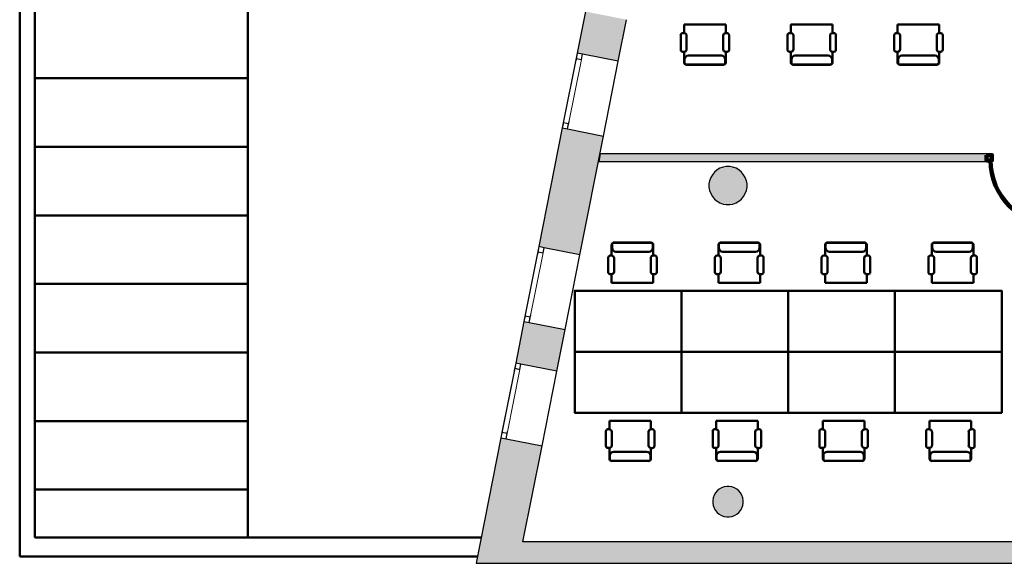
# Model space of a CAD drawing. Header units: metres. Extents: x -1 to 430, y -6 to 31.
# Tile 2 of 24: x 392 to 405, y 13 to 20. Entities that reach past the tile are written whole.
import ezdxf

# ---------------------------------------------------------------- set-up
doc = ezdxf.new("R2010")
doc.units = ezdxf.units.M
doc.linetypes.add('CONTINUA', pattern=[0])
doc.linetypes.add('PUNKT', pattern=[6.35, 0, -6.35])
for name, color, linetype, lineweight in [('3D P2 MOBLES', 7, 'CONTINUA', 25), ('3D P2 MURS', 7, 'CONTINUA', 25), ('3D P2 MURS NOUS', 7, 'CONTINUA', 25), ('3D P2 PILAR', 7, 'CONTINUA', 25), ('P2 ESCALES 2D', 7, 'CONTINUA', 25)]:
    doc.layers.add(name, color=color, linetype=linetype, lineweight=lineweight)

# ---------------------------------------------------------------- blocks, each defined once
blk = doc.blocks.new('_CLOSEDFILLED')
at = {"color": 0, "linetype": 'ByBlock', "lineweight": -2}
blk.add_solid([(-1, 0), (0, 0), (-1, 0)], dxfattribs=at)

msp = doc.modelspace()

# ---------------------------------------------------------------- hatches: boundary and pattern name
at = {"layer": '3D P2 MURS', "linetype": 'CONTINUA', "lineweight": 18, "true_color": 0xa0a0a0, "transparency": 33554687}
for points in [[(399.008, 19.537), (399.547, 19.431), (399.656, 19.978), (399.116, 20.085)], [(399.044, 16.891), (399.353, 18.45), (398.813, 18.557), (398.505, 16.998)], [(398.202, 15.469), (398.741, 15.363), (398.85, 15.91), (398.31, 16.017)], [(398.007, 14.488), (397.681, 12.841), (398.242, 12.841), (398.547, 14.382)], [(398.242, 12.841), (423.657, 12.841), (423.716, 13.121), (398.297, 13.121)]]:
    msp.add_hatch(color=253, dxfattribs=at).paths.add_polyline_path(points)
at = {"layer": '3D P2 MURS NOUS', "linetype": 'CONTINUA', "lineweight": 18, "true_color": 0x006e00, "transparency": 33554687}
msp.add_hatch(color=96, dxfattribs=at).paths.add_polyline_path([(404.381, 18.115), (404.381, 18.215), (399.311, 18.215), (399.292, 18.115)])
at = {"layer": '3D P2 PILAR', "linetype": 'CONTINUA', "lineweight": 18, "transparency": 33554687}
for points in [[(401.009, 18.049), (400.965, 18.049), (400.922, 18.042), (400.881, 18.027), (400.843, 18.005), (400.81, 17.977), (400.782, 17.943), (400.76, 17.905), (400.745, 17.864), (400.737, 17.821), (400.737, 17.778), (400.745, 17.735), (400.76, 17.694), (400.782, 17.656), (400.81, 17.622), (400.843, 17.594), (400.881, 17.572), (400.922, 17.557), (400.965, 17.55), (401.009, 17.55), (401.052, 17.557), (401.093, 17.572), (401.131, 17.594), (401.164, 17.622), (401.192, 17.656), (401.214, 17.694), (401.229, 17.735), (401.237, 17.778), (401.237, 17.821), (401.229, 17.864), (401.214, 17.905), (401.192, 17.943), (401.164, 17.977), (401.131, 18.005), (401.093, 18.027), (401.052, 18.042)], [(401.004, 13.849), (400.97, 13.849), (400.935, 13.843), (400.902, 13.831), (400.872, 13.814), (400.845, 13.791), (400.823, 13.764), (400.805, 13.734), (400.793, 13.701), (400.787, 13.667), (400.787, 13.632), (400.793, 13.598), (400.805, 13.565), (400.823, 13.534), (400.845, 13.508), (400.872, 13.485), (400.902, 13.468), (400.935, 13.456), (400.97, 13.45), (401.004, 13.45), (401.039, 13.456), (401.072, 13.468), (401.102, 13.485), (401.129, 13.508), (401.151, 13.534), (401.169, 13.565), (401.181, 13.598), (401.187, 13.632), (401.187, 13.667), (401.181, 13.701), (401.169, 13.734), (401.151, 13.764), (401.129, 13.791), (401.102, 13.814), (401.072, 13.831), (401.039, 13.843)]]:
    msp.add_hatch(color=9, dxfattribs=at).paths.add_polyline_path(points)

# ---------------------------------------------------------------- linework, layer by layer
at = {"layer": '3D P2 MOBLES', "color": 202, "linetype": 'CONTINUA', "lineweight": 50, "transparency": 33554687}
for p, q in [((400.411, 19.915), (400.411, 19.801)), ((400.411, 19.915), (400.957, 19.915)), ((400.957, 19.915), (400.957, 19.801)), ((401.813, 19.915), (401.813, 19.801)), ((401.813, 19.915), (402.359, 19.915)), ((402.359, 19.915), (402.359, 19.801)), ((403.213, 19.915), (403.213, 19.801)), ((403.213, 19.915), (403.759, 19.915)), ((403.759, 19.915), (403.759, 19.801)), ((400.366, 19.775), (400.366, 19.584)), ((400.411, 19.801), (400.392, 19.801)), ((400.444, 19.589), (400.444, 19.769)), ((400.925, 19.769), (400.925, 19.588)), ((400.976, 19.801), (400.957, 19.801)), ((401.003, 19.583), (401.003, 19.775)), ((401.767, 19.775), (401.767, 19.584)), ((401.813, 19.801), (401.794, 19.801)), ((401.845, 19.589), (401.845, 19.769)), ((402.326, 19.769), (402.326, 19.588)), ((402.378, 19.801), (402.359, 19.801)), ((402.404, 19.583), (402.404, 19.775)), ((403.167, 19.775), (403.167, 19.584)), ((403.213, 19.801), (403.194, 19.801)), ((403.245, 19.589), (403.245, 19.769)), ((403.726, 19.769), (403.726, 19.588)), ((403.778, 19.801), (403.759, 19.801)), ((403.804, 19.583), (403.804, 19.775)), ((400.393, 19.557), (400.411, 19.557)), ((400.411, 19.557), (400.411, 19.414)), ((400.957, 19.556), (400.976, 19.556)), ((400.957, 19.556), (400.957, 19.414)), ((401.794, 19.557), (401.813, 19.557)), ((401.813, 19.557), (401.813, 19.414)), ((402.359, 19.556), (402.377, 19.556)), ((402.359, 19.556), (402.359, 19.414)), ((403.194, 19.557), (403.213, 19.557)), ((403.213, 19.557), (403.213, 19.414)), ((403.759, 19.556), (403.777, 19.556)), ((403.759, 19.556), (403.759, 19.414)), ((400.418, 19.411), (400.418, 19.456)), ((400.437, 19.389), (400.932, 19.389)), ((400.443, 19.385), (400.926, 19.385)), ((400.468, 19.507), (400.9, 19.507)), ((400.951, 19.411), (400.951, 19.456)), ((401.819, 19.411), (401.819, 19.456)), ((401.838, 19.389), (402.333, 19.389)), ((401.844, 19.385), (402.327, 19.385)), ((401.87, 19.507), (402.301, 19.507)), ((402.352, 19.411), (402.352, 19.456)), ((403.219, 19.411), (403.219, 19.456)), ((403.238, 19.389), (403.733, 19.389)), ((403.244, 19.385), (403.727, 19.385)), ((403.27, 19.507), (403.701, 19.507)), ((403.752, 19.411), (403.752, 19.456)), ((399.46, 16.881), (399.46, 17.023)), ((399.467, 17.027), (399.467, 16.982)), ((399.486, 17.049), (399.981, 17.049)), ((399.492, 17.052), (399.975, 17.052)), ((399.517, 16.931), (399.949, 16.931)), ((400, 17.027), (400, 16.982)), ((400.006, 16.882), (400.006, 17.023)), ((400.861, 16.881), (400.861, 17.023)), ((400.868, 17.027), (400.868, 16.982)), ((400.887, 17.049), (401.382, 17.049)), ((400.893, 17.052), (401.376, 17.052)), ((400.919, 16.931), (401.35, 16.931)), ((401.401, 17.027), (401.401, 16.982)), ((401.407, 16.882), (401.407, 17.023)), ((402.261, 16.881), (402.261, 17.023)), ((402.268, 17.027), (402.268, 16.982)), ((402.287, 17.049), (402.782, 17.049)), ((402.293, 17.052), (402.776, 17.052)), ((402.319, 16.931), (402.75, 16.931)), ((402.801, 17.027), (402.801, 16.982)), ((402.807, 16.882), (402.807, 17.023)), ((403.661, 16.881), (403.661, 17.023)), ((403.668, 17.027), (403.668, 16.982)), ((403.687, 17.049), (404.182, 17.049)), ((403.693, 17.052), (404.176, 17.052)), ((403.719, 16.931), (404.15, 16.931)), ((404.201, 17.027), (404.201, 16.982)), ((404.207, 16.882), (404.207, 17.023)), ((399.415, 16.662), (399.415, 16.854)), ((399.442, 16.881), (399.46, 16.881)), ((399.493, 16.848), (399.493, 16.669)), ((399.974, 16.669), (399.974, 16.849)), ((400.006, 16.882), (400.025, 16.882)), ((400.052, 16.855), (400.052, 16.662)), ((400.816, 16.662), (400.816, 16.854)), ((400.843, 16.881), (400.861, 16.881)), ((400.894, 16.848), (400.894, 16.669)), ((401.375, 16.669), (401.375, 16.849)), ((401.407, 16.882), (401.426, 16.882)), ((401.453, 16.855), (401.453, 16.662)), ((402.216, 16.662), (402.216, 16.854)), ((402.243, 16.881), (402.261, 16.881)), ((402.294, 16.848), (402.294, 16.669)), ((402.775, 16.669), (402.775, 16.849)), ((402.807, 16.882), (402.826, 16.882)), ((402.853, 16.855), (402.853, 16.662)), ((403.616, 16.662), (403.616, 16.854)), ((403.643, 16.881), (403.661, 16.881)), ((403.694, 16.848), (403.694, 16.669)), ((404.175, 16.669), (404.175, 16.849)), ((404.207, 16.882), (404.226, 16.882)), ((404.253, 16.855), (404.253, 16.662)), ((399.46, 16.636), (399.441, 16.636)), ((399.46, 16.523), (399.46, 16.636)), ((400.006, 16.523), (400.006, 16.636)), ((400.025, 16.636), (400.006, 16.636)), ((400.861, 16.636), (400.842, 16.636)), ((400.861, 16.523), (400.861, 16.636)), ((401.407, 16.523), (401.407, 16.636)), ((401.427, 16.636), (401.407, 16.636)), ((402.261, 16.636), (402.242, 16.636)), ((402.261, 16.523), (402.261, 16.636)), ((402.807, 16.523), (402.807, 16.636)), ((402.827, 16.636), (402.807, 16.636)), ((403.661, 16.636), (403.642, 16.636)), ((403.661, 16.523), (403.661, 16.636)), ((404.207, 16.523), (404.207, 16.636)), ((404.227, 16.636), (404.207, 16.636)), ((399.46, 16.523), (400.006, 16.523)), ((400.861, 16.523), (401.407, 16.523)), ((402.261, 16.523), (402.807, 16.523)), ((403.661, 16.523), (404.207, 16.523)), ((399.43, 14.6), (399.411, 14.6)), ((399.43, 14.713), (399.43, 14.6)), ((399.43, 14.713), (399.976, 14.713)), ((399.976, 14.713), (399.976, 14.6)), ((399.995, 14.6), (399.976, 14.6)), ((400.831, 14.6), (400.812, 14.6)), ((400.831, 14.713), (400.831, 14.6)), ((400.831, 14.713), (401.377, 14.713)), ((401.377, 14.713), (401.377, 14.6)), ((401.397, 14.6), (401.377, 14.6)), ((402.231, 14.6), (402.212, 14.6)), ((402.231, 14.713), (402.231, 14.6)), ((402.231, 14.713), (402.777, 14.713)), ((402.777, 14.713), (402.777, 14.6)), ((402.797, 14.6), (402.777, 14.6)), ((403.631, 14.6), (403.612, 14.6)), ((403.631, 14.713), (403.631, 14.6)), ((403.631, 14.713), (404.177, 14.713)), ((404.177, 14.713), (404.177, 14.6)), ((404.197, 14.6), (404.177, 14.6)), ((399.385, 14.574), (399.385, 14.382)), ((399.463, 14.388), (399.463, 14.567)), ((399.944, 14.567), (399.944, 14.387)), ((400.022, 14.381), (400.022, 14.574)), ((400.786, 14.574), (400.786, 14.382)), ((400.864, 14.388), (400.864, 14.567)), ((401.345, 14.567), (401.345, 14.387)), ((401.423, 14.381), (401.423, 14.574)), ((402.186, 14.574), (402.186, 14.382)), ((402.264, 14.388), (402.264, 14.567)), ((402.745, 14.567), (402.745, 14.387)), ((402.823, 14.381), (402.823, 14.574)), ((403.586, 14.574), (403.586, 14.382)), ((403.664, 14.388), (403.664, 14.567)), ((404.145, 14.567), (404.145, 14.387)), ((404.223, 14.381), (404.223, 14.574)), ((399.412, 14.355), (399.43, 14.355)), ((399.43, 14.355), (399.43, 14.213)), ((399.976, 14.354), (399.995, 14.354)), ((399.976, 14.354), (399.976, 14.213)), ((400.813, 14.355), (400.831, 14.355)), ((400.831, 14.355), (400.831, 14.213)), ((401.377, 14.354), (401.396, 14.354)), ((401.377, 14.354), (401.377, 14.213)), ((402.213, 14.355), (402.231, 14.355)), ((402.231, 14.355), (402.231, 14.213)), ((402.777, 14.354), (402.796, 14.354)), ((402.777, 14.354), (402.777, 14.213)), ((403.613, 14.355), (403.631, 14.355)), ((403.631, 14.355), (403.631, 14.213)), ((404.177, 14.354), (404.196, 14.354)), ((404.177, 14.354), (404.177, 14.213)), ((399.437, 14.209), (399.437, 14.255)), ((399.487, 14.305), (399.919, 14.305)), ((399.97, 14.209), (399.97, 14.255)), ((400.838, 14.209), (400.838, 14.255)), ((400.889, 14.305), (401.32, 14.305)), ((401.371, 14.209), (401.371, 14.255)), ((402.238, 14.209), (402.238, 14.255)), ((402.289, 14.305), (402.72, 14.305)), ((402.771, 14.209), (402.771, 14.255)), ((403.638, 14.209), (403.638, 14.255)), ((403.689, 14.305), (404.12, 14.305)), ((404.171, 14.209), (404.171, 14.255)), ((399.456, 14.188), (399.951, 14.188)), ((399.462, 14.184), (399.945, 14.184)), ((400.857, 14.188), (401.352, 14.188)), ((400.863, 14.184), (401.346, 14.184)), ((402.257, 14.188), (402.752, 14.188)), ((402.263, 14.184), (402.746, 14.184)), ((403.657, 14.188), (404.152, 14.188)), ((403.663, 14.184), (404.146, 14.184))]:
    msp.add_line(p, q, dxfattribs=at)
for points in [[(398.977, 15.618), (398.977, 16.418), (400.377, 16.418), (400.377, 15.618), (398.977, 15.618)], [(400.378, 15.618), (400.378, 16.418), (401.778, 16.418), (401.778, 15.618), (400.378, 15.618)], [(401.778, 15.618), (401.778, 16.418), (403.178, 16.418), (403.178, 15.618), (401.778, 15.618)], [(403.178, 15.618), (403.178, 16.418), (404.578, 16.418), (404.578, 15.618), (403.178, 15.618)], [(398.977, 15.618), (398.977, 14.818), (400.377, 14.818), (400.377, 15.618), (398.977, 15.618)], [(400.378, 15.618), (400.378, 14.818), (401.778, 14.818), (401.778, 15.618), (400.378, 15.618)], [(401.778, 15.618), (401.778, 14.818), (403.178, 14.818), (403.178, 15.618), (401.778, 15.618)], [(403.178, 15.618), (403.178, 14.818), (404.578, 14.818), (404.578, 15.618), (403.178, 15.618)]]:
    msp.add_lwpolyline(points, close=True, dxfattribs=at)
for centre, radius, start, end in [((400.392, 19.775), 0.0262, 90, 180), ((400.411, 19.769), 0.0323, 0, 90), ((400.957, 19.769), 0.0323, 90, 180), ((400.976, 19.775), 0.0262, 0, 90), ((401.794, 19.775), 0.0262, 90, 180), ((401.813, 19.769), 0.0323, 0, 90), ((402.359, 19.769), 0.0323, 90, 180), ((402.378, 19.775), 0.0262, 0, 90), ((403.194, 19.775), 0.0262, 90, 180), ((403.213, 19.769), 0.0323, 0, 90), ((403.759, 19.769), 0.0323, 90, 180), ((403.778, 19.775), 0.0262, 0, 90), ((400.393, 19.584), 0.0269, 180, 270), ((400.411, 19.589), 0.0323, 270, 0), ((400.957, 19.588), 0.0323, 180, 270), ((400.976, 19.583), 0.0269, 270, 0), ((401.794, 19.584), 0.0269, 180, 270), ((401.813, 19.589), 0.0323, 270, 0), ((402.359, 19.588), 0.0323, 180, 270), ((402.377, 19.583), 0.0269, 270, 0), ((403.194, 19.584), 0.0269, 180, 270), ((403.213, 19.589), 0.0323, 270, 0), ((403.759, 19.588), 0.0323, 180, 270), ((403.777, 19.583), 0.0269, 270, 0), ((400.437, 19.414), 0.0254, 180, 270), ((400.468, 19.456), 0.0508, 90, 180), ((400.443, 19.411), 0.0254, 180, 270), ((400.9, 19.456), 0.0508, 0, 90), ((400.926, 19.411), 0.0254, 270, 0), ((400.932, 19.414), 0.0254, 270, 0), ((401.838, 19.414), 0.0254, 180, 270), ((401.87, 19.456), 0.0508, 90, 180), ((401.844, 19.411), 0.0254, 180, 270), ((402.301, 19.456), 0.0508, 0, 90), ((402.327, 19.411), 0.0254, 270, 0), ((402.333, 19.414), 0.0254, 270, 0), ((403.238, 19.414), 0.0254, 180, 270), ((403.27, 19.456), 0.0508, 90, 180), ((403.244, 19.411), 0.0254, 180, 270), ((403.701, 19.456), 0.0508, 0, 90), ((403.727, 19.411), 0.0254, 270, 0), ((403.733, 19.414), 0.0254, 270, 0), ((399.486, 17.023), 0.0254, 90, 180), ((399.492, 17.027), 0.0254, 90, 180), ((399.517, 16.982), 0.0508, 180, 270), ((399.949, 16.982), 0.0508, 270, 0), ((399.975, 17.027), 0.0254, 0, 90), ((399.981, 17.023), 0.0254, 0, 90), ((400.887, 17.023), 0.0254, 90, 180), ((400.893, 17.027), 0.0254, 90, 180), ((400.919, 16.982), 0.0508, 180, 270), ((401.35, 16.982), 0.0508, 270, 0), ((401.376, 17.027), 0.0254, 0, 90), ((401.382, 17.023), 0.0254, 0, 90), ((402.287, 17.023), 0.0254, 90, 180), ((402.293, 17.027), 0.0254, 90, 180), ((402.319, 16.982), 0.0508, 180, 270), ((402.75, 16.982), 0.0508, 270, 0), ((402.776, 17.027), 0.0254, 0, 90), ((402.782, 17.023), 0.0254, 0, 90), ((403.687, 17.023), 0.0254, 90, 180), ((403.693, 17.027), 0.0254, 90, 180), ((403.719, 16.982), 0.0508, 180, 270), ((404.15, 16.982), 0.0508, 270, 0), ((404.176, 17.027), 0.0254, 0, 90), ((404.182, 17.023), 0.0254, 0, 90), ((399.442, 16.854), 0.0269, 90, 180), ((399.46, 16.848), 0.0323, 0, 90), ((400.006, 16.849), 0.0323, 90, 180), ((400.025, 16.855), 0.0269, 0, 90), ((400.843, 16.854), 0.0269, 90, 180), ((400.861, 16.848), 0.0323, 0, 90), ((401.407, 16.849), 0.0323, 90, 180), ((401.426, 16.855), 0.0269, 0, 90), ((402.243, 16.854), 0.0269, 90, 180), ((402.261, 16.848), 0.0323, 0, 90), ((402.807, 16.849), 0.0323, 90, 180), ((402.826, 16.855), 0.0269, 0, 90), ((403.643, 16.854), 0.0269, 90, 180), ((403.661, 16.848), 0.0323, 0, 90), ((404.207, 16.849), 0.0323, 90, 180), ((404.226, 16.855), 0.0269, 0, 90), ((399.46, 16.669), 0.0323, 270, 0), ((400.006, 16.669), 0.0323, 180, 270), ((400.861, 16.669), 0.0323, 270, 0), ((401.407, 16.669), 0.0323, 180, 270), ((402.261, 16.669), 0.0323, 270, 0), ((402.807, 16.669), 0.0323, 180, 270), ((403.661, 16.669), 0.0323, 270, 0), ((404.207, 16.669), 0.0323, 180, 270), ((399.441, 16.662), 0.0262, 180, 270), ((400.025, 16.662), 0.0262, 270, 0), ((400.842, 16.662), 0.0262, 180, 270), ((401.427, 16.662), 0.0262, 270, 0), ((402.242, 16.662), 0.0262, 180, 270), ((402.827, 16.662), 0.0262, 270, 0), ((403.642, 16.662), 0.0262, 180, 270), ((404.227, 16.662), 0.0262, 270, 0), ((399.411, 14.574), 0.0262, 90, 180), ((399.43, 14.567), 0.0323, 0, 90), ((399.976, 14.567), 0.0323, 90, 180), ((399.995, 14.574), 0.0262, 0, 90), ((400.812, 14.574), 0.0262, 90, 180), ((400.831, 14.567), 0.0323, 0, 90), ((401.377, 14.567), 0.0323, 90, 180), ((401.397, 14.574), 0.0262, 0, 90), ((402.212, 14.574), 0.0262, 90, 180), ((402.231, 14.567), 0.0323, 0, 90), ((402.777, 14.567), 0.0323, 90, 180), ((402.797, 14.574), 0.0262, 0, 90), ((403.612, 14.574), 0.0262, 90, 180), ((403.631, 14.567), 0.0323, 0, 90), ((404.177, 14.567), 0.0323, 90, 180), ((404.197, 14.574), 0.0262, 0, 90), ((399.412, 14.382), 0.0269, 180, 270), ((399.43, 14.388), 0.0323, 270, 0), ((399.976, 14.387), 0.0323, 180, 270), ((399.995, 14.381), 0.0269, 270, 0), ((400.813, 14.382), 0.0269, 180, 270), ((400.831, 14.388), 0.0323, 270, 0), ((401.377, 14.387), 0.0323, 180, 270), ((401.396, 14.381), 0.0269, 270, 0), ((402.213, 14.382), 0.0269, 180, 270), ((402.231, 14.388), 0.0323, 270, 0), ((402.777, 14.387), 0.0323, 180, 270), ((402.796, 14.381), 0.0269, 270, 0), ((403.613, 14.382), 0.0269, 180, 270), ((403.631, 14.388), 0.0323, 270, 0), ((404.177, 14.387), 0.0323, 180, 270), ((404.196, 14.381), 0.0269, 270, 0), ((399.456, 14.213), 0.0254, 180, 270), ((399.487, 14.255), 0.0508, 90, 180), ((399.919, 14.255), 0.0508, 0, 90), ((399.951, 14.213), 0.0254, 270, 0), ((400.857, 14.213), 0.0254, 180, 270), ((400.889, 14.255), 0.0508, 90, 180), ((401.32, 14.255), 0.0508, 0, 90), ((401.352, 14.213), 0.0254, 270, 0), ((402.257, 14.213), 0.0254, 180, 270), ((402.289, 14.255), 0.0508, 90, 180), ((402.72, 14.255), 0.0508, 0, 90), ((402.752, 14.213), 0.0254, 270, 0), ((403.657, 14.213), 0.0254, 180, 270), ((403.689, 14.255), 0.0508, 90, 180), ((404.12, 14.255), 0.0508, 0, 90), ((404.152, 14.213), 0.0254, 270, 0), ((399.462, 14.209), 0.0254, 180, 270), ((399.945, 14.209), 0.0254, 270, 0), ((400.863, 14.209), 0.0254, 180, 270), ((401.346, 14.209), 0.0254, 270, 0), ((402.263, 14.209), 0.0254, 180, 270), ((402.746, 14.209), 0.0254, 270, 0), ((403.663, 14.209), 0.0254, 180, 270), ((404.146, 14.209), 0.0254, 270, 0)]:
    msp.add_arc(centre, radius, start, end, dxfattribs=at)
at = {"layer": '3D P2 MURS', "color": 7, "linetype": 'CONTINUA', "lineweight": 25, "transparency": 33554687}
for p, q in [((399.116, 20.085), (399.008, 19.537)), ((399.547, 19.431), (399.656, 19.978)), ((399.008, 19.537), (398.813, 18.557)), ((399.076, 19.524), (399.008, 19.537)), ((399.547, 19.431), (399.076, 19.524)), ((399.353, 18.45), (399.547, 19.431)), ((398.813, 18.557), (398.505, 16.998)), ((398.813, 18.557), (398.882, 18.543)), ((398.882, 18.543), (399.353, 18.45)), ((399.044, 16.891), (399.353, 18.45)), ((398.505, 16.998), (398.31, 16.017)), ((398.573, 16.984), (398.505, 16.998)), ((399.044, 16.891), (398.573, 16.984)), ((398.85, 15.91), (399.044, 16.891)), ((398.31, 16.017), (398.202, 15.469)), ((398.31, 16.017), (398.379, 16.003)), ((398.379, 16.003), (398.85, 15.91)), ((398.741, 15.363), (398.85, 15.91)), ((398.202, 15.469), (398.007, 14.488)), ((398.27, 15.456), (398.202, 15.469)), ((398.741, 15.363), (398.27, 15.456)), ((398.547, 14.382), (398.741, 15.363)), ((398.007, 14.488), (397.681, 12.841)), ((398.007, 14.488), (398.076, 14.475)), ((398.076, 14.475), (398.547, 14.382)), ((398.297, 13.121), (398.547, 14.382)), ((423.716, 13.121), (398.297, 13.121)), ((397.681, 12.841), (398.242, 12.841)), ((398.242, 12.841), (423.657, 12.841))]:
    msp.add_line(p, q, dxfattribs=at)
at = {"layer": '3D P2 MURS', "color": 7, "linetype": 'PUNKT', "lineweight": 25, "transparency": 33554687}
for p, q in [((399.008, 19.537), (398.813, 18.557)), ((398.882, 18.543), (399.076, 19.524)), ((399.076, 19.524), (399.008, 19.537)), ((398.813, 18.557), (398.882, 18.543)), ((398.505, 16.998), (398.31, 16.017)), ((398.379, 16.003), (398.573, 16.984)), ((398.573, 16.984), (398.505, 16.998)), ((398.31, 16.017), (398.379, 16.003)), ((398.202, 15.469), (398.007, 14.488)), ((398.076, 14.475), (398.27, 15.456)), ((398.27, 15.456), (398.202, 15.469)), ((398.007, 14.488), (398.076, 14.475))]:
    msp.add_line(p, q, dxfattribs=at)
at = {"layer": '3D P2 MURS', "color": 7, "linetype": 'CONTINUA', "lineweight": 25, "transparency": 33554687}
for points in [[(399.008, 19.537), (398.994, 19.469), (399.063, 19.455), (399.076, 19.524), (399.008, 19.537)], [(398.827, 18.625), (398.813, 18.557), (398.882, 18.543), (398.896, 18.612), (398.827, 18.625)], [(398.505, 16.998), (398.491, 16.929), (398.56, 16.915), (398.573, 16.984), (398.505, 16.998)], [(398.324, 16.085), (398.31, 16.017), (398.379, 16.003), (398.393, 16.072), (398.324, 16.085)], [(398.202, 15.469), (398.188, 15.401), (398.257, 15.387), (398.27, 15.456), (398.202, 15.469)], [(398.021, 14.557), (398.007, 14.488), (398.076, 14.475), (398.09, 14.544), (398.021, 14.557)]]:
    msp.add_lwpolyline(points, close=True, dxfattribs=at)
at = {"layer": '3D P2 MURS', "color": 40, "linetype": 'CONTINUA', "lineweight": 18, "transparency": 33554687}
for points in [[(398.994, 19.469), (398.827, 18.625), (398.896, 18.612), (399.063, 19.455), (398.994, 19.469)], [(398.491, 16.929), (398.324, 16.085), (398.393, 16.072), (398.56, 16.915), (398.491, 16.929)], [(398.188, 15.401), (398.021, 14.557), (398.09, 14.544), (398.257, 15.387), (398.188, 15.401)]]:
    msp.add_lwpolyline(points, close=True, dxfattribs=at)
at = {"layer": '3D P2 MURS NOUS', "color": 7, "linetype": 'CONTINUA', "lineweight": 25, "transparency": 33554687}
for p, q in [((399.311, 18.215), (399.292, 18.115)), ((399.292, 18.115), (404.381, 18.115)), ((404.381, 18.215), (399.311, 18.215)), ((404.381, 18.215), (404.381, 18.115))]:
    msp.add_line(p, q, dxfattribs=at)
at = {"layer": '3D P2 MURS NOUS', "color": 240, "linetype": 'CONTINUA', "lineweight": 140, "transparency": 33554687}
msp.add_lwpolyline([(404.381, 18.2), (404.451, 18.2), (404.451, 18.13), (404.381, 18.13), (404.381, 18.2)], close=True, dxfattribs=at)
msp.add_arc((405.271, 18.13), 0.84, 180, 270, dxfattribs=at)
at = {"layer": '3D P2 PILAR', "color": 7, "linetype": 'CONTINUA', "lineweight": 25, "transparency": 33554687}
for p, q in [((400.81, 17.977), (400.782, 17.943)), ((400.843, 18.005), (400.81, 17.977)), ((400.881, 18.027), (400.843, 18.005)), ((400.922, 18.042), (400.881, 18.027)), ((400.965, 18.049), (400.922, 18.042)), ((401.009, 18.049), (400.965, 18.049)), ((401.052, 18.042), (401.009, 18.049)), ((401.093, 18.027), (401.052, 18.042)), ((401.131, 18.005), (401.093, 18.027)), ((401.164, 17.977), (401.131, 18.005)), ((401.192, 17.943), (401.164, 17.977)), ((400.745, 17.864), (400.737, 17.821)), ((400.76, 17.905), (400.745, 17.864)), ((400.782, 17.943), (400.76, 17.905)), ((401.214, 17.905), (401.192, 17.943)), ((401.229, 17.864), (401.214, 17.905)), ((401.237, 17.821), (401.229, 17.864)), ((400.737, 17.821), (400.737, 17.778)), ((400.737, 17.778), (400.745, 17.735)), ((400.745, 17.735), (400.76, 17.694)), ((401.214, 17.694), (401.229, 17.735)), ((401.229, 17.735), (401.237, 17.778)), ((401.237, 17.778), (401.237, 17.821)), ((400.76, 17.694), (400.782, 17.656)), ((400.782, 17.656), (400.81, 17.622)), ((400.81, 17.622), (400.843, 17.594)), ((400.843, 17.594), (400.881, 17.572)), ((400.881, 17.572), (400.922, 17.557)), ((401.052, 17.557), (401.093, 17.572)), ((401.093, 17.572), (401.131, 17.594)), ((401.131, 17.594), (401.164, 17.622)), ((401.164, 17.622), (401.192, 17.656)), ((401.192, 17.656), (401.214, 17.694)), ((400.922, 17.557), (400.965, 17.55)), ((400.965, 17.55), (401.009, 17.55)), ((401.009, 17.55), (401.052, 17.557)), ((400.902, 13.831), (400.872, 13.814)), ((400.935, 13.843), (400.902, 13.831)), ((400.97, 13.849), (400.935, 13.843)), ((401.004, 13.849), (400.97, 13.849)), ((401.039, 13.843), (401.004, 13.849)), ((401.072, 13.831), (401.039, 13.843)), ((401.102, 13.814), (401.072, 13.831)), ((400.793, 13.701), (400.787, 13.667)), ((400.805, 13.734), (400.793, 13.701)), ((400.823, 13.764), (400.805, 13.734)), ((400.845, 13.791), (400.823, 13.764)), ((400.872, 13.814), (400.845, 13.791)), ((401.129, 13.791), (401.102, 13.814)), ((401.151, 13.764), (401.129, 13.791)), ((401.169, 13.734), (401.151, 13.764)), ((401.181, 13.701), (401.169, 13.734)), ((401.187, 13.667), (401.181, 13.701)), ((400.787, 13.667), (400.787, 13.632)), ((400.787, 13.632), (400.793, 13.598)), ((400.793, 13.598), (400.805, 13.565)), ((401.169, 13.565), (401.181, 13.598)), ((401.181, 13.598), (401.187, 13.632)), ((401.187, 13.632), (401.187, 13.667)), ((400.805, 13.565), (400.823, 13.534)), ((400.823, 13.534), (400.845, 13.508)), ((400.845, 13.508), (400.872, 13.485)), ((400.872, 13.485), (400.902, 13.468)), ((400.902, 13.468), (400.935, 13.456)), ((400.935, 13.456), (400.97, 13.45)), ((400.97, 13.45), (401.004, 13.45)), ((401.004, 13.45), (401.039, 13.456)), ((401.039, 13.456), (401.072, 13.468)), ((401.072, 13.468), (401.102, 13.485)), ((401.102, 13.485), (401.129, 13.508)), ((401.129, 13.508), (401.151, 13.534)), ((401.151, 13.534), (401.169, 13.565))]:
    msp.add_line(p, q, dxfattribs=at)
at = {"layer": 'P2 ESCALES 2D', "color": 202, "lineweight": 50, "transparency": 33554687}
for p, q in [((391.693, 28.388), (391.693, 12.929)), ((391.893, 28.208), (391.893, 13.179)), ((394.686, 28.228), (394.686, 14.592)), ((394.686, 19.208), (391.893, 19.208)), ((394.686, 18.308), (391.893, 18.308)), ((394.686, 17.408), (391.893, 17.408)), ((394.686, 16.508), (391.893, 16.508)), ((394.686, 15.608), (391.893, 15.608)), ((394.686, 14.708), (391.893, 14.708)), ((394.686, 14.592), (394.686, 13.199)), ((394.686, 13.808), (391.893, 13.808)), ((391.893, 13.179), (397.748, 13.179)), ((391.693, 12.929), (397.699, 12.929))]:
    msp.add_line(p, q, dxfattribs=at)

# ---------------------------------------------------------------- block references
at = {"layer": '3D P2 PILAR', "color": 7, "linetype": 'CONTINUA', "lineweight": 25, "transparency": 33554687, "xscale": 0.0002666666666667, "yscale": 0.0002666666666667, "zscale": 0.0002666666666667}
for p in [(400.987, 17.799), (400.987, 13.649)]:
    msp.add_blockref('_CLOSEDFILLED', p, dxfattribs=at)

doc.saveas('drawing.dxf')
